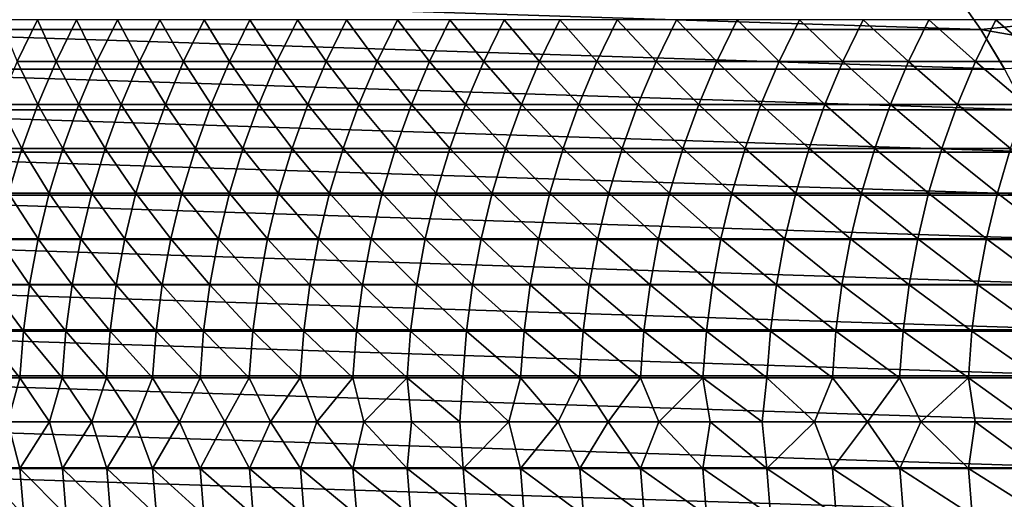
# Model space of a CAD drawing. Header units: metres. Extents: x -24 to 236, y -24 to 24.
# Tile 53 of 256: x -4 to 7, y -1 to 4. Entities that reach past the tile are written whole.
import ezdxf

# ---------------------------------------------------------------- set-up
doc = ezdxf.new("R2010")
doc.units = ezdxf.units.M
doc.layers.add('solid_10392024', color=7, linetype='CONTINUOUS')

msp = doc.modelspace()

# ---------------------------------------------------------------- linework, layer by layer
at = {"layer": 'solid_10392024'}
for points in [[(6.285651, 4.091516, 0.009358), (-6.285651, 4.091516, 0.009358), (-6.010619, 4.485798, 0.009358)], [(6.285651, 4.091516, 0.009358), (-6.010619, 4.485798, 0.009358), (6.010619, 4.485798, 0.009358)], [(6.285651, 4.091516, 0.009358), (6.010619, 4.485798, 0.009358), (6.011005, 4.485265)], [(6.011005, 4.485265), (7.928689, 4.258594), (6.285716, 4.091456)], [(6.285651, 4.091516, 0.009358), (6.011005, 4.485265), (6.285716, 4.091456)], [(6.285716, 4.091456), (7.928689, 4.258594), (8.176141, 3.761739)], [(-3.766945, 3.757321, 140.464417), (-3.552557, 4.195001, 140.441238), (-3.942466, 4.195004, 136.748611)], [(-3.766945, 3.757321, 140.464417), (-3.359175, 3.757318, 144.146881), (-3.552557, 4.195001, 140.441238)], [(-3.359175, 3.757318, 144.146881), (-3.144908, 4.194997, 144.122604), (-3.552557, 4.195001, 140.441238)], [(-3.359175, 3.757318, 144.146881), (-2.933705, 3.757314, 147.817581), (-3.144908, 4.194997, 144.122604)], [(-2.933705, 3.757314, 147.817581), (-2.719566, 4.194993, 147.792206), (-3.144908, 4.194997, 144.122604)], [(-2.933705, 3.757314, 147.817581), (-2.490582, 3.757311, 151.476028), (-2.719566, 4.194993, 147.792206)], [(-2.490582, 3.757311, 151.476028), (-2.276576, 4.194989, 151.449554), (-2.719566, 4.194993, 147.792206)], [(-2.490582, 3.757311, 151.476028), (-2.029851, 3.757309, 155.121719), (-2.276576, 4.194989, 151.449554)], [(-2.029851, 3.757309, 155.121719), (-1.815986, 4.194988, 155.094131), (-2.276576, 4.194989, 151.449554)], [(-2.029851, 3.757309, 155.121719), (-1.55156, 3.75731, 158.75415), (-1.815986, 4.194988, 155.094131)], [(-1.55156, 3.75731, 158.75415), (-1.337842, 4.194989, 158.725433), (-1.815986, 4.194988, 155.094131)], [(-1.55156, 3.75731, 158.75415), (-1.055766, 3.757315, 162.372818), (-1.337842, 4.194989, 158.725433)], [(-1.055766, 3.757315, 162.372818), (-0.842202, 4.194994, 162.342987), (-1.337842, 4.194989, 158.725433)], [(-1.055766, 3.757315, 162.372818), (-0.542543, 3.75732, 165.977249), (-0.842202, 4.194994, 162.342987)], [(-0.542543, 3.75732, 165.977249), (-0.329139, 4.195, 165.946289), (-0.842202, 4.194994, 162.342987)], [(-0.542543, 3.75732, 165.977249), (-0.011966, 3.757326, 169.566986), (-0.329139, 4.195, 165.946289)], [(-0.011966, 3.757326, 169.566986), (0.201271, 4.195006, 169.534897), (-0.329139, 4.195, 165.946289)], [(-0.011966, 3.757326, 169.566986), (0.535893, 3.757331, 173.141541), (0.201271, 4.195006, 169.534897)], [(0.535893, 3.757331, 173.141541), (0.748954, 4.195012, 173.108292), (0.201271, 4.195006, 169.534897)], [(0.535893, 3.757331, 173.141541), (1.100958, 3.757334, 176.700424), (0.748954, 4.195012, 173.108292)], [(1.100958, 3.757334, 176.700424), (1.313837, 4.195015, 176.666046), (0.748954, 4.195012, 173.108292)], [(1.100958, 3.757334, 176.700424), (1.683155, 3.757335, 180.243195), (1.313837, 4.195015, 176.666046)], [(1.683155, 3.757335, 180.243195), (1.895843, 4.195016, 180.207642), (1.313837, 4.195015, 176.666046)], [(1.683155, 3.757335, 180.243195), (2.28241, 3.757333, 183.769348), (1.895843, 4.195016, 180.207642)], [(2.28241, 3.757333, 183.769348), (2.4949, 4.195015, 183.732635), (1.895843, 4.195016, 180.207642)], [(2.28241, 3.757333, 183.769348), (2.898648, 3.75733, 187.278427), (2.4949, 4.195015, 183.732635)], [(2.898648, 3.75733, 187.278427), (3.110932, 4.195011, 187.24054), (2.4949, 4.195015, 183.732635)], [(2.898648, 3.75733, 187.278427), (3.531796, 3.757325, 190.769928), (3.110932, 4.195011, 187.24054)], [(3.531796, 3.757325, 190.769928), (3.743866, 4.195006, 190.730865), (3.110932, 4.195011, 187.24054)], [(3.531796, 3.757325, 190.769928), (4.181779, 3.75732, 194.243423), (3.743866, 4.195006, 190.730865)], [(4.181779, 3.75732, 194.243423), (4.393625, 4.195, 194.203156), (3.743866, 4.195006, 190.730865)], [(4.181779, 3.75732, 194.243423), (4.848524, 3.757315, 197.698395), (4.393625, 4.195, 194.203156)], [(4.848524, 3.757315, 197.698395), (5.060137, 4.194994, 197.656921), (4.393625, 4.195, 194.203156)], [(4.848524, 3.757315, 197.698395), (5.531954, 3.757312, 201.134384), (5.060137, 4.194994, 197.656921)], [(5.531954, 3.757312, 201.134384), (5.743327, 4.194991, 201.091705), (5.060137, 4.194994, 197.656921)], [(5.531954, 3.757312, 201.134384), (6.231997, 3.757313, 204.550903), (5.743327, 4.194991, 201.091705)], [(6.231997, 3.757313, 204.550903), (6.44312, 4.194992, 204.507019), (5.743327, 4.194991, 201.091705)], [(6.231997, 3.757313, 204.550903), (6.948573, 3.757319, 207.94751), (6.44312, 4.194992, 204.507019)], [(6.948573, 3.757319, 207.94751), (7.159436, 4.194999, 207.90239), (6.44312, 4.194992, 204.507019)], [(6.534864, 3.68042, 0.009358), (-6.534864, 3.68042, 0.009358), (-6.285651, 4.091516, 0.009358)], [(6.534864, 3.68042, 0.009358), (-6.285651, 4.091516, 0.009358), (6.285651, 4.091516, 0.009358)], [(6.285651, 4.091516, 0.009358), (6.285716, 4.091456), (6.534535, 3.680988)], [(6.534864, 3.68042, 0.009358), (6.285651, 4.091516, 0.009358), (6.534535, 3.680988)], [(6.285716, 4.091456), (8.176141, 3.761739), (6.534535, 3.680988)], [(-3.957436, 3.308598, 140.485031), (-3.549558, 3.308595, 144.168457), (-3.766945, 3.757321, 140.464417)], [(-3.549558, 3.308595, 144.168457), (-3.359175, 3.757318, 144.146881), (-3.766945, 3.757321, 140.464417)], [(-3.549558, 3.308595, 144.168457), (-3.123975, 3.308592, 147.840134), (-3.359175, 3.757318, 144.146881)], [(-3.123975, 3.308592, 147.840134), (-2.933705, 3.757314, 147.817581), (-3.359175, 3.757318, 144.146881)], [(-3.123975, 3.308592, 147.840134), (-2.680733, 3.308589, 151.499573), (-2.933705, 3.757314, 147.817581)], [(-2.680733, 3.308589, 151.499573), (-2.490582, 3.757311, 151.476028), (-2.933705, 3.757314, 147.817581)], [(-2.680733, 3.308589, 151.499573), (-2.219877, 3.308588, 155.14624), (-2.490582, 3.757311, 151.476028)], [(-2.219877, 3.308588, 155.14624), (-2.029851, 3.757309, 155.121719), (-2.490582, 3.757311, 151.476028)], [(-2.219877, 3.308588, 155.14624), (-1.741456, 3.308589, 158.779663), (-2.029851, 3.757309, 155.121719)], [(-1.741456, 3.308589, 158.779663), (-1.55156, 3.75731, 158.75415), (-2.029851, 3.757309, 155.121719)], [(-1.741456, 3.308589, 158.779663), (-1.245526, 3.308593, 162.399323), (-1.55156, 3.75731, 158.75415)], [(-1.245526, 3.308593, 162.399323), (-1.055766, 3.757315, 162.372818), (-1.55156, 3.75731, 158.75415)], [(-1.245526, 3.308593, 162.399323), (-0.73216, 3.308597, 166.004761), (-1.055766, 3.757315, 162.372818)], [(-0.73216, 3.308597, 166.004761), (-0.542543, 3.75732, 165.977249), (-1.055766, 3.757315, 162.372818)], [(-0.73216, 3.308597, 166.004761), (-0.201434, 3.308602, 169.595505), (-0.542543, 3.75732, 165.977249)], [(-0.201434, 3.308602, 169.595505), (-0.011966, 3.757326, 169.566986), (-0.542543, 3.75732, 165.977249)], [(-0.201434, 3.308602, 169.595505), (0.34658, 3.308607, 173.171066), (-0.011966, 3.757326, 169.566986)], [(0.34658, 3.308607, 173.171066), (0.535893, 3.757331, 173.141541), (-0.011966, 3.757326, 169.566986)], [(0.34658, 3.308607, 173.171066), (0.911807, 3.308609, 176.730988), (0.535893, 3.757331, 173.141541)], [(0.911807, 3.308609, 176.730988), (1.100958, 3.757334, 176.700424), (0.535893, 3.757331, 173.141541)], [(0.911807, 3.308609, 176.730988), (1.494173, 3.30861, 180.27478), (1.100958, 3.757334, 176.700424)], [(1.494173, 3.30861, 180.27478), (1.683155, 3.757335, 180.243195), (1.100958, 3.757334, 176.700424)], [(1.494173, 3.30861, 180.27478), (2.093604, 3.308609, 183.801971), (1.683155, 3.757335, 180.243195)], [(2.093604, 3.308609, 183.801971), (2.28241, 3.757333, 183.769348), (1.683155, 3.757335, 180.243195)], [(2.093604, 3.308609, 183.801971), (2.710027, 3.308606, 187.312088), (2.28241, 3.757333, 183.769348)], [(2.710027, 3.308606, 187.312088), (2.898648, 3.75733, 187.278427), (2.28241, 3.757333, 183.769348)], [(2.710027, 3.308606, 187.312088), (3.343365, 3.308602, 190.804657), (2.898648, 3.75733, 187.278427)], [(3.343365, 3.308602, 190.804657), (3.531796, 3.757325, 190.769928), (2.898648, 3.75733, 187.278427)], [(3.343365, 3.308602, 190.804657), (3.993547, 3.308597, 194.27919), (3.531796, 3.757325, 190.769928)], [(3.993547, 3.308597, 194.27919), (4.181779, 3.75732, 194.243423), (3.531796, 3.757325, 190.769928)], [(3.993547, 3.308597, 194.27919), (4.660497, 3.308593, 197.735229), (4.181779, 3.75732, 194.243423)], [(4.660497, 3.308593, 197.735229), (4.848524, 3.757315, 197.698395), (4.181779, 3.75732, 194.243423)], [(4.660497, 3.308593, 197.735229), (5.344142, 3.30859, 201.172302), (4.848524, 3.757315, 197.698395)], [(5.344142, 3.30859, 201.172302), (5.531954, 3.757312, 201.134384), (4.848524, 3.757315, 197.698395)], [(5.344142, 3.30859, 201.172302), (6.044407, 3.308591, 204.58992), (5.531954, 3.757312, 201.134384)], [(6.044407, 3.308591, 204.58992), (6.231997, 3.757313, 204.550903), (5.531954, 3.757312, 201.134384)], [(6.044407, 3.308591, 204.58992), (6.761214, 3.308596, 207.98761), (6.231997, 3.757313, 204.550903)], [(6.761214, 3.308596, 207.98761), (6.948573, 3.757319, 207.94751), (6.231997, 3.757313, 204.550903)], [(6.757244, 3.254172, 0.009358), (-6.757244, 3.254172, 0.009358), (-6.534864, 3.68042, 0.009358)], [(6.757244, 3.254172, 0.009358), (-6.534864, 3.68042, 0.009358), (6.534864, 3.68042, 0.009358)], [(-4.12347, 2.850151, 140.502991), (-3.715499, 2.850148, 144.187256), (-3.957436, 3.308598, 140.485031)], [(-3.715499, 2.850148, 144.187256), (-3.549558, 3.308595, 144.168457), (-3.957436, 3.308598, 140.485031)], [(-3.715499, 2.850148, 144.187256), (-3.289817, 2.850146, 147.859802), (-3.549558, 3.308595, 144.168457)], [(-3.289817, 2.850146, 147.859802), (-3.123975, 3.308592, 147.840134), (-3.549558, 3.308595, 144.168457)], [(-3.289817, 2.850146, 147.859802), (-2.846471, 2.850143, 151.520081), (-3.123975, 3.308592, 147.840134)], [(-2.846471, 2.850143, 151.520081), (-2.680733, 3.308589, 151.499573), (-3.123975, 3.308592, 147.840134)], [(-2.846471, 2.850143, 151.520081), (-2.385507, 2.850142, 155.167618), (-2.680733, 3.308589, 151.499573)], [(-2.385507, 2.850142, 155.167618), (-2.219877, 3.308588, 155.14624), (-2.680733, 3.308589, 151.499573)], [(-2.385507, 2.850142, 155.167618), (-1.906972, 2.850143, 158.801895), (-2.219877, 3.308588, 155.14624)], [(-1.906972, 2.850143, 158.801895), (-1.741456, 3.308589, 158.779663), (-2.219877, 3.308588, 155.14624)], [(-1.906972, 2.850143, 158.801895), (-1.410923, 2.850146, 162.422424), (-1.741456, 3.308589, 158.779663)], [(-1.410923, 2.850146, 162.422424), (-1.245526, 3.308593, 162.399323), (-1.741456, 3.308589, 158.779663)], [(-1.410923, 2.850146, 162.422424), (-0.897433, 2.850151, 166.028748), (-1.245526, 3.308593, 162.399323)], [(-0.897433, 2.850151, 166.028748), (-0.73216, 3.308597, 166.004761), (-1.245526, 3.308593, 162.399323)], [(-0.897433, 2.850151, 166.028748), (-0.366577, 2.850155, 169.620361), (-0.73216, 3.308597, 166.004761)], [(-0.366577, 2.850155, 169.620361), (-0.201434, 3.308602, 169.595505), (-0.73216, 3.308597, 166.004761)], [(-0.366577, 2.850155, 169.620361), (0.181573, 2.850158, 173.196808), (-0.201434, 3.308602, 169.595505)], [(0.181573, 2.850158, 173.196808), (0.34658, 3.308607, 173.171066), (-0.201434, 3.308602, 169.595505)], [(0.181573, 2.850158, 173.196808), (0.746941, 2.850161, 176.757614), (0.34658, 3.308607, 173.171066)], [(0.746941, 2.850161, 176.757614), (0.911807, 3.308609, 176.730988), (0.34658, 3.308607, 173.171066)], [(0.746941, 2.850161, 176.757614), (1.329455, 2.850162, 180.302307), (0.911807, 3.308609, 176.730988)], [(1.329455, 2.850162, 180.302307), (1.494173, 3.30861, 180.27478), (0.911807, 3.308609, 176.730988)], [(1.329455, 2.850162, 180.302307), (1.929039, 2.850161, 183.830399), (1.494173, 3.30861, 180.27478)], [(1.929039, 2.850161, 183.830399), (2.093604, 3.308609, 183.801971), (1.494173, 3.30861, 180.27478)], [(1.929039, 2.850161, 183.830399), (2.545621, 2.850158, 187.341431), (2.093604, 3.308609, 183.801971)], [(2.545621, 2.850158, 187.341431), (2.710027, 3.308606, 187.312088), (2.093604, 3.308609, 183.801971)], [(2.545621, 2.850158, 187.341431), (3.179126, 2.850154, 190.834915), (2.710027, 3.308606, 187.312088)], [(3.179126, 2.850154, 190.834915), (3.343365, 3.308602, 190.804657), (2.710027, 3.308606, 187.312088)], [(3.179126, 2.850154, 190.834915), (3.829481, 2.85015, 194.310379), (3.343365, 3.308602, 190.804657)], [(3.829481, 2.85015, 194.310379), (3.993547, 3.308597, 194.27919), (3.343365, 3.308602, 190.804657)], [(3.829481, 2.85015, 194.310379), (4.496611, 2.850147, 197.767349), (3.993547, 3.308597, 194.27919)], [(4.496611, 2.850147, 197.767349), (4.660497, 3.308593, 197.735229), (3.993547, 3.308597, 194.27919)], [(4.496611, 2.850147, 197.767349), (5.180442, 2.850144, 201.205353), (4.660497, 3.308593, 197.735229)], [(5.180442, 2.850144, 201.205353), (5.344142, 3.30859, 201.172302), (4.660497, 3.308593, 197.735229)], [(5.180442, 2.850144, 201.205353), (5.880901, 2.850145, 204.623917), (5.344142, 3.30859, 201.172302)], [(5.880901, 2.850145, 204.623917), (6.044407, 3.308591, 204.58992), (5.344142, 3.30859, 201.172302)], [(5.880901, 2.850145, 204.623917), (6.597909, 2.85015, 208.022568), (6.044407, 3.308591, 204.58992)], [(6.597909, 2.85015, 208.022568), (6.761214, 3.308596, 207.98761), (6.044407, 3.308591, 204.58992)], [(6.95188, 2.814492, 0.009358), (-6.95188, 2.814492, 0.009358), (-6.757244, 3.254172, 0.009358)], [(6.95188, 2.814492, 0.009358), (-6.757244, 3.254172, 0.009358), (6.757244, 3.254172, 0.009358)], [(7.117933, 2.36326, 0.009358), (-7.117933, 2.36326, 0.009358), (-6.95188, 2.814492, 0.009358)], [(7.117933, 2.36326, 0.009358), (-6.95188, 2.814492, 0.009358), (6.95188, 2.814492, 0.009358)], [(-3.856509, 2.383325, 144.203247), (-3.715499, 2.850148, 144.187256), (-4.12347, 2.850151, 140.502991)], [(-3.856509, 2.383325, 144.203247), (-3.430743, 2.383323, 147.876495), (-3.715499, 2.850148, 144.187256)], [(-3.430743, 2.383323, 147.876495), (-3.289817, 2.850146, 147.859802), (-3.715499, 2.850148, 144.187256)], [(-3.430743, 2.383323, 147.876495), (-2.987309, 2.383321, 151.537506), (-3.289817, 2.850146, 147.859802)], [(-2.987309, 2.383321, 151.537506), (-2.846471, 2.850143, 151.520081), (-3.289817, 2.850146, 147.859802)], [(-2.987309, 2.383321, 151.537506), (-2.526253, 2.38332, 155.185776), (-2.846471, 2.850143, 151.520081)], [(-2.526253, 2.38332, 155.185776), (-2.385507, 2.850142, 155.167618), (-2.846471, 2.850143, 151.520081)], [(-2.526253, 2.38332, 155.185776), (-2.047621, 2.383321, 158.820786), (-2.385507, 2.850142, 155.167618)], [(-2.047621, 2.383321, 158.820786), (-1.906972, 2.850143, 158.801895), (-2.385507, 2.850142, 155.167618)], [(-2.047621, 2.383321, 158.820786), (-1.551471, 2.383323, 162.442062), (-1.906972, 2.850143, 158.801895)], [(-1.551471, 2.383323, 162.442062), (-1.410923, 2.850146, 162.422424), (-1.906972, 2.850143, 158.801895)], [(-1.551471, 2.383323, 162.442062), (-1.037876, 2.383327, 166.049118), (-1.410923, 2.850146, 162.422424)], [(-1.037876, 2.383327, 166.049118), (-0.897433, 2.850151, 166.028748), (-1.410923, 2.850146, 162.422424)], [(-1.037876, 2.383327, 166.049118), (-0.506909, 2.383331, 169.641479), (-0.897433, 2.850151, 166.028748)], [(-0.506909, 2.383331, 169.641479), (-0.366577, 2.850155, 169.620361), (-0.897433, 2.850151, 166.028748)], [(-0.506909, 2.383331, 169.641479), (0.041356, 2.383333, 173.218689), (-0.366577, 2.850155, 169.620361)], [(0.041356, 2.383333, 173.218689), (0.181573, 2.850158, 173.196808), (-0.366577, 2.850155, 169.620361)], [(0.041356, 2.383333, 173.218689), (0.606844, 2.383336, 176.780243), (0.181573, 2.850158, 173.196808)], [(0.606844, 2.383336, 176.780243), (0.746941, 2.850161, 176.757614), (0.181573, 2.850158, 173.196808)], [(0.606844, 2.383336, 176.780243), (1.189483, 2.383336, 180.325699), (0.746941, 2.850161, 176.757614)], [(1.189483, 2.383336, 180.325699), (1.329455, 2.850162, 180.302307), (0.746941, 2.850161, 176.757614)], [(1.189483, 2.383336, 180.325699), (1.789198, 2.383335, 183.854568), (1.329455, 2.850162, 180.302307)], [(1.789198, 2.383335, 183.854568), (1.929039, 2.850161, 183.830399), (1.329455, 2.850162, 180.302307)], [(1.789198, 2.383335, 183.854568), (2.405915, 2.383333, 187.366364), (1.929039, 2.850161, 183.830399)], [(2.405915, 2.383333, 187.366364), (2.545621, 2.850158, 187.341431), (1.929039, 2.850161, 183.830399)], [(2.405915, 2.383333, 187.366364), (3.039562, 2.38333, 190.860626), (2.545621, 2.850158, 187.341431)], [(3.039562, 2.38333, 190.860626), (3.179126, 2.850154, 190.834915), (2.545621, 2.850158, 187.341431)], [(3.039562, 2.38333, 190.860626), (3.690063, 2.383327, 194.336868), (3.179126, 2.850154, 190.834915)], [(3.690063, 2.383327, 194.336868), (3.829481, 2.85015, 194.310379), (3.179126, 2.850154, 190.834915)], [(3.690063, 2.383327, 194.336868), (4.357346, 2.383323, 197.794632), (3.829481, 2.85015, 194.310379)], [(4.357346, 2.383323, 197.794632), (4.496611, 2.850147, 197.767349), (3.829481, 2.85015, 194.310379)], [(4.357346, 2.383323, 197.794632), (5.041336, 2.383322, 201.233429), (4.496611, 2.850147, 197.767349)], [(5.041336, 2.383322, 201.233429), (5.180442, 2.850144, 201.205353), (4.496611, 2.850147, 197.767349)], [(5.041336, 2.383322, 201.233429), (5.74196, 2.383322, 204.652802), (5.180442, 2.850144, 201.205353)], [(5.74196, 2.383322, 204.652802), (5.880901, 2.850145, 204.623917), (5.180442, 2.850144, 201.205353)], [(5.74196, 2.383322, 204.652802), (6.459139, 2.383326, 208.052261), (5.880901, 2.850145, 204.623917)], [(6.459139, 2.383326, 208.052261), (6.597909, 2.85015, 208.022568), (5.880901, 2.850145, 204.623917)], [(6.459139, 2.383326, 208.052261), (7.192779, 2.383332, 211.431396), (6.597909, 2.85015, 208.022568)], [(7.254716, 1.90237, 0.009358), (-7.254716, 1.90237, 0.009358), (-7.117933, 2.36326, 0.009358)], [(7.254716, 1.90237, 0.009358), (-7.117933, 2.36326, 0.009358), (7.117933, 2.36326, 0.009358)], [(-3.972174, 1.909497, 144.216354), (-3.54634, 1.909495, 147.890198), (-3.856509, 2.383325, 144.203247)], [(-3.54634, 1.909495, 147.890198), (-3.430743, 2.383323, 147.876495), (-3.856509, 2.383325, 144.203247)], [(-3.54634, 1.909495, 147.890198), (-3.102834, 1.909494, 151.551804), (-3.430743, 2.383323, 147.876495)], [(-3.102834, 1.909494, 151.551804), (-2.987309, 2.383321, 151.537506), (-3.430743, 2.383323, 147.876495)], [(-3.102834, 1.909494, 151.551804), (-2.641702, 1.909493, 155.200668), (-2.987309, 2.383321, 151.537506)], [(-2.641702, 1.909493, 155.200668), (-2.526253, 2.38332, 155.185776), (-2.987309, 2.383321, 151.537506)], [(-2.641702, 1.909493, 155.200668), (-2.162991, 1.909494, 158.836288), (-2.526253, 2.38332, 155.185776)], [(-2.162991, 1.909494, 158.836288), (-2.047621, 2.383321, 158.820786), (-2.526253, 2.38332, 155.185776)], [(-2.162991, 1.909494, 158.836288), (-1.666758, 1.909496, 162.45816), (-2.047621, 2.383321, 158.820786)], [(-1.666758, 1.909496, 162.45816), (-1.551471, 2.383323, 162.442062), (-2.047621, 2.383321, 158.820786)], [(-1.666758, 1.909496, 162.45816), (-1.153076, 1.909499, 166.065826), (-1.551471, 2.383323, 162.442062)], [(-1.153076, 1.909499, 166.065826), (-1.037876, 2.383327, 166.049118), (-1.551471, 2.383323, 162.442062)], [(-1.153076, 1.909499, 166.065826), (-0.622018, 1.909502, 169.658813), (-1.037876, 2.383327, 166.049118)], [(-0.622018, 1.909502, 169.658813), (-0.506909, 2.383331, 169.641479), (-1.037876, 2.383327, 166.049118)], [(-0.622018, 1.909502, 169.658813), (-0.073659, 1.909504, 173.236633), (-0.506909, 2.383331, 169.641479)], [(-0.073659, 1.909504, 173.236633), (0.041356, 2.383333, 173.218689), (-0.506909, 2.383331, 169.641479)], [(-0.073659, 1.909504, 173.236633), (0.491928, 1.909505, 176.798813), (0.041356, 2.383333, 173.218689)], [(0.491928, 1.909505, 176.798813), (0.606844, 2.383336, 176.780243), (0.041356, 2.383333, 173.218689)], [(0.491928, 1.909505, 176.798813), (1.074669, 1.909506, 180.344894), (0.606844, 2.383336, 176.780243)], [(1.074669, 1.909506, 180.344894), (1.189483, 2.383336, 180.325699), (0.606844, 2.383336, 176.780243)], [(1.074669, 1.909506, 180.344894), (1.674491, 1.909505, 183.874374), (1.189483, 2.383336, 180.325699)], [(1.674491, 1.909505, 183.874374), (1.789198, 2.383335, 183.854568), (1.189483, 2.383336, 180.325699)], [(1.674491, 1.909505, 183.874374), (2.29132, 1.909504, 187.38681), (1.789198, 2.383335, 183.854568)], [(2.29132, 1.909504, 187.38681), (2.405915, 2.383333, 187.366364), (1.789198, 2.383335, 183.854568)], [(2.29132, 1.909504, 187.38681), (2.925082, 1.909501, 190.881714), (2.405915, 2.383333, 187.366364)], [(2.925082, 1.909501, 190.881714), (3.039562, 2.38333, 190.860626), (2.405915, 2.383333, 187.366364)], [(2.925082, 1.909501, 190.881714), (3.575704, 1.909498, 194.358612), (3.039562, 2.38333, 190.860626)], [(3.575704, 1.909498, 194.358612), (3.690063, 2.383327, 194.336868), (3.039562, 2.38333, 190.860626)], [(3.575704, 1.909498, 194.358612), (4.243113, 1.909496, 197.817017), (3.690063, 2.383327, 194.336868)], [(4.243113, 1.909496, 197.817017), (4.357346, 2.383323, 197.794632), (3.690063, 2.383327, 194.336868)], [(4.243113, 1.909496, 197.817017), (4.927233, 1.909494, 201.25647), (4.357346, 2.383323, 197.794632)], [(4.927233, 1.909494, 201.25647), (5.041336, 2.383322, 201.233429), (4.357346, 2.383323, 197.794632)], [(4.927233, 1.909494, 201.25647), (5.627992, 1.909495, 204.676498), (5.041336, 2.383322, 201.233429)], [(5.627992, 1.909495, 204.676498), (5.74196, 2.383322, 204.652802), (5.041336, 2.383322, 201.233429)], [(5.627992, 1.909495, 204.676498), (6.345311, 1.909498, 208.07663), (5.74196, 2.383322, 204.652802)], [(6.345311, 1.909498, 208.07663), (6.459139, 2.383326, 208.052261), (5.74196, 2.383322, 204.652802)], [(6.345311, 1.909498, 208.07663), (7.079096, 1.909503, 211.456421), (6.459139, 2.383326, 208.052261)], [(7.079096, 1.909503, 211.456421), (7.192779, 2.383332, 211.431396), (6.459139, 2.383326, 208.052261)], [(7.361687, 1.433691, 0.009358), (-7.361687, 1.433691, 0.009358), (-7.254716, 1.90237, 0.009358)], [(7.361687, 1.433691, 0.009358), (-7.254716, 1.90237, 0.009358), (7.254716, 1.90237, 0.009358)], [(-4.062155, 1.430057, 144.226547), (-3.636267, 1.430056, 147.900864), (-3.972174, 1.909497, 144.216354)], [(-3.636267, 1.430056, 147.900864), (-3.54634, 1.909495, 147.890198), (-3.972174, 1.909497, 144.216354)], [(-3.636267, 1.430056, 147.900864), (-3.192705, 1.430055, 151.562927), (-3.54634, 1.909495, 147.890198)], [(-3.192705, 1.430055, 151.562927), (-3.102834, 1.909494, 151.551804), (-3.54634, 1.909495, 147.890198)], [(-3.192705, 1.430055, 151.562927), (-2.731514, 1.430054, 155.21225), (-3.102834, 1.909494, 151.551804)], [(-2.731514, 1.430054, 155.21225), (-2.641702, 1.909493, 155.200668), (-3.102834, 1.909494, 151.551804)], [(-2.731514, 1.430054, 155.21225), (-2.252741, 1.430055, 158.848343), (-2.641702, 1.909493, 155.200668)], [(-2.252741, 1.430055, 158.848343), (-2.162991, 1.909494, 158.836288), (-2.641702, 1.909493, 155.200668)], [(-2.252741, 1.430055, 158.848343), (-1.756444, 1.430056, 162.470688), (-2.162991, 1.909494, 158.836288)], [(-1.756444, 1.430056, 162.470688), (-1.666758, 1.909496, 162.45816), (-2.162991, 1.909494, 158.836288)], [(-1.756444, 1.430056, 162.470688), (-1.242694, 1.430058, 166.078827), (-1.666758, 1.909496, 162.45816)], [(-1.242694, 1.430058, 166.078827), (-1.153076, 1.909499, 166.065826), (-1.666758, 1.909496, 162.45816)], [(-1.242694, 1.430058, 166.078827), (-0.711567, 1.43006, 169.672287), (-1.153076, 1.909499, 166.065826)], [(-0.711567, 1.43006, 169.672287), (-0.622018, 1.909502, 169.658813), (-1.153076, 1.909499, 166.065826)], [(-0.711567, 1.43006, 169.672287), (-0.163134, 1.430062, 173.25058), (-0.622018, 1.909502, 169.658813)], [(-0.163134, 1.430062, 173.25058), (-0.073659, 1.909504, 173.236633), (-0.622018, 1.909502, 169.658813)], [(-0.163134, 1.430062, 173.25058), (0.40253, 1.430063, 176.813248), (-0.073659, 1.909504, 173.236633)], [(0.40253, 1.430063, 176.813248), (0.491928, 1.909505, 176.798813), (-0.073659, 1.909504, 173.236633)], [(0.40253, 1.430063, 176.813248), (0.985351, 1.430064, 180.359818), (0.491928, 1.909505, 176.798813)], [(0.985351, 1.430064, 180.359818), (1.074669, 1.909506, 180.344894), (0.491928, 1.909505, 176.798813)], [(0.985351, 1.430064, 180.359818), (1.585256, 1.430063, 183.889801), (1.074669, 1.909506, 180.344894)], [(1.585256, 1.430063, 183.889801), (1.674491, 1.909505, 183.874374), (1.074669, 1.909506, 180.344894)], [(1.585256, 1.430063, 183.889801), (2.202172, 1.430062, 187.402725), (1.674491, 1.909505, 183.874374)], [(2.202172, 1.430062, 187.402725), (2.29132, 1.909504, 187.38681), (1.674491, 1.909505, 183.874374)], [(2.202172, 1.430062, 187.402725), (2.836025, 1.43006, 190.898117), (2.29132, 1.909504, 187.38681)], [(2.836025, 1.43006, 190.898117), (2.925082, 1.909501, 190.881714), (2.29132, 1.909504, 187.38681)], [(2.836025, 1.43006, 190.898117), (3.48674, 1.430058, 194.375519), (2.925082, 1.909501, 190.881714)], [(3.48674, 1.430058, 194.375519), (3.575704, 1.909498, 194.358612), (2.925082, 1.909501, 190.881714)], [(3.48674, 1.430058, 194.375519), (4.154246, 1.430056, 197.834427), (3.575704, 1.909498, 194.358612)], [(4.154246, 1.430056, 197.834427), (4.243113, 1.909496, 197.817017), (3.575704, 1.909498, 194.358612)], [(4.154246, 1.430056, 197.834427), (4.838467, 1.430055, 201.274399), (4.243113, 1.909496, 197.817017)], [(4.838467, 1.430055, 201.274399), (4.927233, 1.909494, 201.25647), (4.243113, 1.909496, 197.817017)], [(4.838467, 1.430055, 201.274399), (5.539331, 1.430055, 204.694931), (4.927233, 1.909494, 201.25647)], [(5.539331, 1.430055, 204.694931), (5.627992, 1.909495, 204.676498), (4.927233, 1.909494, 201.25647)], [(5.539331, 1.430055, 204.694931), (6.256759, 1.430058, 208.095581), (5.627992, 1.909495, 204.676498)], [(6.256759, 1.430058, 208.095581), (6.345311, 1.909498, 208.07663), (5.627992, 1.909495, 204.676498)], [(6.256759, 1.430058, 208.095581), (6.990657, 1.430061, 211.475891), (6.345311, 1.909498, 208.07663)], [(6.990657, 1.430061, 211.475891), (7.079096, 1.909503, 211.456421), (6.345311, 1.909498, 208.07663)], [(7.438415, 0.959121, 0.009358), (-7.438415, 0.959121, 0.009358), (-7.361687, 1.433691, 0.009358)], [(7.438415, 0.959121, 0.009358), (-7.361687, 1.433691, 0.009358), (7.361687, 1.433691, 0.009358)], [(-4.126187, 0.946414, 144.23381), (-3.700261, 0.946413, 147.908447), (-4.062155, 1.430057, 144.226547)], [(-3.700261, 0.946413, 147.908447), (-3.636267, 1.430056, 147.900864), (-4.062155, 1.430057, 144.226547)], [(-3.700261, 0.946413, 147.908447), (-3.256658, 0.946413, 151.570847), (-3.636267, 1.430056, 147.900864)], [(-3.256658, 0.946413, 151.570847), (-3.192705, 1.430055, 151.562927), (-3.636267, 1.430056, 147.900864)], [(-3.256658, 0.946413, 151.570847), (-2.795426, 0.946412, 155.220505), (-3.192705, 1.430055, 151.562927)], [(-2.795426, 0.946412, 155.220505), (-2.731514, 1.430054, 155.21225), (-3.192705, 1.430055, 151.562927)], [(-2.795426, 0.946412, 155.220505), (-2.316609, 0.946412, 158.856918), (-2.731514, 1.430054, 155.21225)], [(-2.316609, 0.946412, 158.856918), (-2.252741, 1.430055, 158.848343), (-2.731514, 1.430054, 155.21225)], [(-2.316609, 0.946412, 158.856918), (-1.820265, 0.946413, 162.479599), (-2.252741, 1.430055, 158.848343)], [(-1.820265, 0.946413, 162.479599), (-1.756444, 1.430056, 162.470688), (-2.252741, 1.430055, 158.848343)], [(-1.820265, 0.946413, 162.479599), (-1.306468, 0.946415, 166.088089), (-1.756444, 1.430056, 162.470688)], [(-1.306468, 0.946415, 166.088089), (-1.242694, 1.430058, 166.078827), (-1.756444, 1.430056, 162.470688)], [(-1.306468, 0.946415, 166.088089), (-0.77529, 0.946416, 169.681885), (-1.242694, 1.430058, 166.078827)], [(-0.77529, 0.946416, 169.681885), (-0.711567, 1.43006, 169.672287), (-1.242694, 1.430058, 166.078827)], [(-0.77529, 0.946416, 169.681885), (-0.226805, 0.946418, 173.260513), (-0.711567, 1.43006, 169.672287)], [(-0.226805, 0.946418, 173.260513), (-0.163134, 1.430062, 173.25058), (-0.711567, 1.43006, 169.672287)], [(-0.226805, 0.946418, 173.260513), (0.338913, 0.946418, 176.823532), (-0.163134, 1.430062, 173.25058)], [(0.338913, 0.946418, 176.823532), (0.40253, 1.430063, 176.813248), (-0.163134, 1.430062, 173.25058)], [(0.338913, 0.946418, 176.823532), (0.921791, 0.946419, 180.370438), (0.40253, 1.430063, 176.813248)], [(0.921791, 0.946419, 180.370438), (0.985351, 1.430064, 180.359818), (0.40253, 1.430063, 176.813248)], [(0.921791, 0.946419, 180.370438), (1.521755, 0.946418, 183.900772), (0.985351, 1.430064, 180.359818)], [(1.521755, 0.946418, 183.900772), (1.585256, 1.430063, 183.889801), (0.985351, 1.430064, 180.359818)], [(1.521755, 0.946418, 183.900772), (2.138733, 0.946417, 187.414047), (1.585256, 1.430063, 183.889801)], [(2.138733, 0.946417, 187.414047), (2.202172, 1.430062, 187.402725), (1.585256, 1.430063, 183.889801)], [(2.138733, 0.946417, 187.414047), (2.77265, 0.946416, 190.90979), (2.202172, 1.430062, 187.402725)], [(2.77265, 0.946416, 190.90979), (2.836025, 1.43006, 190.898117), (2.202172, 1.430062, 187.402725)], [(2.77265, 0.946416, 190.90979), (3.423432, 0.946415, 194.387543), (2.836025, 1.43006, 190.898117)], [(3.423432, 0.946415, 194.387543), (3.48674, 1.430058, 194.375519), (2.836025, 1.43006, 190.898117)], [(3.423432, 0.946415, 194.387543), (4.091007, 0.946414, 197.846817), (3.48674, 1.430058, 194.375519)], [(4.091007, 0.946414, 197.846817), (4.154246, 1.430056, 197.834427), (3.48674, 1.430058, 194.375519)], [(4.091007, 0.946414, 197.846817), (4.775301, 0.946413, 201.28714), (4.154246, 1.430056, 197.834427)], [(4.775301, 0.946413, 201.28714), (4.838467, 1.430055, 201.274399), (4.154246, 1.430056, 197.834427)], [(4.775301, 0.946413, 201.28714), (5.476239, 0.946413, 204.708054), (4.838467, 1.430055, 201.274399)], [(5.476239, 0.946413, 204.708054), (5.539331, 1.430055, 204.694931), (4.838467, 1.430055, 201.274399)], [(5.476239, 0.946413, 204.708054), (6.193745, 0.946415, 208.10907), (5.539331, 1.430055, 204.694931)], [(6.193745, 0.946415, 208.10907), (6.256759, 1.430058, 208.095581), (5.539331, 1.430055, 204.694931)], [(6.193745, 0.946415, 208.10907), (6.927723, 0.946417, 211.489761), (6.256759, 1.430058, 208.095581)], [(6.927723, 0.946417, 211.489761), (6.990657, 1.430061, 211.475891), (6.256759, 1.430058, 208.095581)], [(7.484584, 0.480616, 0.009358), (-7.484584, 0.480616, 0.009358), (-7.438415, 0.959121, 0.009358)], [(7.484584, 0.480616, 0.009358), (-7.438415, 0.959121, 0.009358), (7.438415, 0.959121, 0.009358)], [(-4.164081, 0.45999, 144.238098), (-3.738132, 0.459989, 147.912933), (-4.126187, 0.946414, 144.23381)], [(-3.738132, 0.459989, 147.912933), (-3.700261, 0.946413, 147.908447), (-4.126187, 0.946414, 144.23381)], [(-3.738132, 0.459989, 147.912933), (-3.294506, 0.459989, 151.575531), (-3.700261, 0.946413, 147.908447)], [(-3.294506, 0.459989, 151.575531), (-3.256658, 0.946413, 151.570847), (-3.700261, 0.946413, 147.908447)], [(-3.294506, 0.459989, 151.575531), (-2.833249, 0.459989, 155.225388), (-3.256658, 0.946413, 151.570847)], [(-2.833249, 0.459989, 155.225388), (-2.795426, 0.946412, 155.220505), (-3.256658, 0.946413, 151.570847)], [(-2.833249, 0.459989, 155.225388), (-2.354406, 0.459989, 158.862), (-2.795426, 0.946412, 155.220505)], [(-2.354406, 0.459989, 158.862), (-2.316609, 0.946412, 158.856918), (-2.795426, 0.946412, 155.220505)], [(-2.354406, 0.459989, 158.862), (-1.858035, 0.459989, 162.484879), (-2.316609, 0.946412, 158.856918)], [(-1.858035, 0.459989, 162.484879), (-1.820265, 0.946413, 162.479599), (-2.316609, 0.946412, 158.856918)], [(-1.858035, 0.459989, 162.484879), (-1.34421, 0.45999, 166.093552), (-1.820265, 0.946413, 162.479599)], [(-1.34421, 0.45999, 166.093552), (-1.306468, 0.946415, 166.088089), (-1.820265, 0.946413, 162.479599)], [(-1.34421, 0.45999, 166.093552), (-0.813002, 0.459991, 169.687561), (-1.306468, 0.946415, 166.088089)], [(-0.813002, 0.459991, 169.687561), (-0.77529, 0.946416, 169.681885), (-1.306468, 0.946415, 166.088089)], [(-0.813002, 0.459991, 169.687561), (-0.264486, 0.459991, 173.266403), (-0.77529, 0.946416, 169.681885)], [(-0.264486, 0.459991, 173.266403), (-0.226805, 0.946418, 173.260513), (-0.77529, 0.946416, 169.681885)], [(-0.264486, 0.459991, 173.266403), (0.301264, 0.459992, 176.82962), (-0.226805, 0.946418, 173.260513)], [(0.301264, 0.459992, 176.82962), (0.338913, 0.946418, 176.823532), (-0.226805, 0.946418, 173.260513)], [(0.301264, 0.459992, 176.82962), (0.884176, 0.459992, 180.376724), (0.338913, 0.946418, 176.823532)], [(0.884176, 0.459992, 180.376724), (0.921791, 0.946419, 180.370438), (0.338913, 0.946418, 176.823532)], [(0.884176, 0.459992, 180.376724), (1.484176, 0.459992, 183.907257), (0.921791, 0.946419, 180.370438)], [(1.484176, 0.459992, 183.907257), (1.521755, 0.946418, 183.900772), (0.921791, 0.946419, 180.370438)], [(1.484176, 0.459992, 183.907257), (2.101189, 0.459991, 187.420746), (1.521755, 0.946418, 183.900772)], [(2.101189, 0.459991, 187.420746), (2.138733, 0.946417, 187.414047), (1.521755, 0.946418, 183.900772)], [(2.101189, 0.459991, 187.420746), (2.735144, 0.459991, 190.916702), (2.138733, 0.946417, 187.414047)], [(2.735144, 0.459991, 190.916702), (2.77265, 0.946416, 190.90979), (2.138733, 0.946417, 187.414047)], [(2.735144, 0.459991, 190.916702), (3.385966, 0.45999, 194.394669), (2.77265, 0.946416, 190.90979)], [(3.385966, 0.45999, 194.394669), (3.423432, 0.946415, 194.387543), (2.77265, 0.946416, 190.90979)], [(3.385966, 0.45999, 194.394669), (4.053582, 0.459989, 197.854156), (3.423432, 0.946415, 194.387543)], [(4.053582, 0.459989, 197.854156), (4.091007, 0.946414, 197.846817), (3.423432, 0.946415, 194.387543)], [(4.053582, 0.459989, 197.854156), (4.737918, 0.459989, 201.294693), (4.091007, 0.946414, 197.846817)], [(4.737918, 0.459989, 201.294693), (4.775301, 0.946413, 201.28714), (4.091007, 0.946414, 197.846817)], [(4.737918, 0.459989, 201.294693), (5.438901, 0.459989, 204.71582), (4.775301, 0.946413, 201.28714)], [(5.438901, 0.459989, 204.71582), (5.476239, 0.946413, 204.708054), (4.775301, 0.946413, 201.28714)], [(5.438901, 0.459989, 204.71582), (6.156453, 0.45999, 208.11705), (5.476239, 0.946413, 204.708054)], [(6.156453, 0.45999, 208.11705), (6.193745, 0.946415, 208.10907), (5.476239, 0.946413, 204.708054)], [(6.156453, 0.45999, 208.11705), (6.890479, 0.459991, 211.497955), (6.193745, 0.946415, 208.10907)], [(6.890479, 0.459991, 211.497955), (6.927723, 0.946417, 211.489761), (6.193745, 0.946415, 208.10907)], [(-7.484584, 0.480616, 0.009358), (7.5, 0, 0.009358), (-7.5, 0, 0.009358)], [(7.484584, 0.480616, 0.009358), (7.5, 0, 0.009358), (-7.484584, 0.480616, 0.009358)], [(-3.861645, 0, 146.965286), (-3.738132, 0.459989, 147.912933), (-4.164081, 0.45999, 144.238098)], [(-3.861645, 0, 146.965286), (-3.429003, 0, 150.578644), (-3.738132, 0.459989, 147.912933)], [(-3.429003, 0, 150.578644), (-3.294506, 0.459989, 151.575531), (-3.738132, 0.459989, 147.912933)], [(-3.429003, 0, 150.578644), (-2.985842, 0, 154.127792), (-3.294506, 0.459989, 151.575531)], [(-2.985842, 0, 154.127792), (-2.833249, 0.459989, 155.225388), (-3.294506, 0.459989, 151.575531)], [(-2.985842, 0, 154.127792), (-2.533036, 0, 157.612061), (-2.833249, 0.459989, 155.225388)], [(-2.533036, 0, 157.612061), (-2.354406, 0.459989, 158.862), (-2.833249, 0.459989, 155.225388)], [(-2.533036, 0, 157.612061), (-2.070844, 0, 161.035309), (-2.354406, 0.459989, 158.862)], [(-2.070844, 0, 161.035309), (-1.858035, 0.459989, 162.484879), (-2.354406, 0.459989, 158.862)], [(-2.070844, 0, 161.035309), (-1.600285, 0, 164.395584), (-1.858035, 0.459989, 162.484879)], [(-1.600285, 0, 164.395584), (-1.34421, 0.45999, 166.093552), (-1.858035, 0.459989, 162.484879)], [(-1.600285, 0, 164.395584), (-1.122501, 0, 167.690338), (-1.34421, 0.45999, 166.093552)], [(-1.122501, 0, 167.690338), (-0.813002, 0.459991, 169.687561), (-1.34421, 0.45999, 166.093552)], [(-1.122501, 0, 167.690338), (-0.638623, 0, 170.917374), (-0.813002, 0.459991, 169.687561)], [(-0.638623, 0, 170.917374), (-0.264486, 0.459991, 173.266403), (-0.813002, 0.459991, 169.687561)], [(-0.638623, 0, 170.917374), (-0.148337, 0, 174.083893), (-0.264486, 0.459991, 173.266403)], [(-0.148337, 0, 174.083893), (0.301264, 0.459992, 176.82962), (-0.264486, 0.459991, 173.266403)], [(-0.148337, 0, 174.083893), (0.348994, 0, 177.198166), (0.301264, 0.459992, 176.82962)], [(0.852751, 0, 180.259995), (0.884176, 0.459992, 180.376724), (0.301264, 0.459992, 176.82962)], [(0.348994, 0, 177.198166), (0.852751, 0, 180.259995), (0.301264, 0.459992, 176.82962)], [(0.852751, 0, 180.259995), (1.361917, 0, 183.2668), (0.884176, 0.459992, 180.376724)], [(1.361917, 0, 183.2668), (1.484176, 0.459992, 183.907257), (0.884176, 0.459992, 180.376724)], [(1.361917, 0, 183.2668), (1.877412, 0, 186.227295), (1.484176, 0.459992, 183.907257)], [(1.877412, 0, 186.227295), (2.101189, 0.459991, 187.420746), (1.484176, 0.459992, 183.907257)], [(1.877412, 0, 186.227295), (2.400131, 0, 189.149063), (2.101189, 0.459991, 187.420746)], [(2.400131, 0, 189.149063), (2.735144, 0.459991, 190.916702), (2.101189, 0.459991, 187.420746)], [(2.400131, 0, 189.149063), (2.928961, 0, 192.028137), (2.735144, 0.459991, 190.916702)], [(2.928961, 0, 192.028137), (3.385966, 0.45999, 194.394669), (2.735144, 0.459991, 190.916702)], [(2.928961, 0, 192.028137), (3.463694, 0, 194.865692), (3.385966, 0.45999, 194.394669)], [(4.004671, 0, 197.665543), (4.053582, 0.459989, 197.854156), (3.385966, 0.45999, 194.394669)], [(3.463694, 0, 194.865692), (4.004671, 0, 197.665543), (3.385966, 0.45999, 194.394669)], [(4.004671, 0, 197.665543), (4.551785, 0, 200.428925), (4.053582, 0.459989, 197.854156)], [(4.551785, 0, 200.428925), (4.737918, 0.459989, 201.294693), (4.053582, 0.459989, 197.854156)], [(4.551785, 0, 200.428925), (5.104298, 0, 203.1539), (4.737918, 0.459989, 201.294693)], [(5.104298, 0, 203.1539), (5.438901, 0.459989, 204.71582), (4.737918, 0.459989, 201.294693)], [(5.104298, 0, 203.1539), (5.662427, 0, 205.843201), (5.438901, 0.459989, 204.71582)], [(5.662427, 0, 205.843201), (6.156453, 0.45999, 208.11705), (5.438901, 0.459989, 204.71582)], [(5.662427, 0, 205.843201), (6.226429, 0, 208.499588), (6.156453, 0.45999, 208.11705)], [(6.795688, 0, 211.121582), (6.890479, 0.459991, 211.497955), (6.156453, 0.45999, 208.11705)], [(6.226429, 0, 208.499588), (6.795688, 0, 211.121582), (6.156453, 0.45999, 208.11705)], [(7.484584, -0.480616, 0.009358), (-7.5, 0, 0.009358), (7.5, 0, 0.009358)], [(-7.484584, -0.480616, 0.009358), (-7.5, 0, 0.009358), (7.484584, -0.480616, 0.009358)], [(-4.162653, -0.487251, 144.237946), (-3.736706, -0.487251, 147.912766), (-3.861645, 0, 146.965286)], [(-3.736706, -0.487251, 147.912766), (-3.429003, 0, 150.578644), (-3.861645, 0, 146.965286)], [(-3.736706, -0.487251, 147.912766), (-3.293081, -0.48725, 151.575348), (-3.429003, 0, 150.578644)], [(-3.293081, -0.48725, 151.575348), (-2.985842, 0, 154.127792), (-3.429003, 0, 150.578644)], [(-3.293081, -0.48725, 151.575348), (-2.831824, -0.48725, 155.225204), (-2.985842, 0, 154.127792)], [(-2.831824, -0.48725, 155.225204), (-2.533036, 0, 157.612061), (-2.985842, 0, 154.127792)], [(-2.831824, -0.48725, 155.225204), (-2.352982, -0.48725, 158.861801), (-2.533036, 0, 157.612061)], [(-2.352982, -0.48725, 158.861801), (-2.070844, 0, 161.035309), (-2.533036, 0, 157.612061)], [(-1.856613, -0.487251, 162.48468), (-1.600285, 0, 164.395584), (-2.070844, 0, 161.035309)], [(-1.856613, -0.487251, 162.48468), (-1.342788, -0.487252, 166.093353), (-1.600285, 0, 164.395584)], [(-1.342788, -0.487252, 166.093353), (-1.122501, 0, 167.690338), (-1.600285, 0, 164.395584)], [(-0.263067, -0.487253, 173.266174), (-0.148337, 0, 174.083893), (-0.638623, 0, 170.917374)], [(-0.263067, -0.487253, 173.266174), (0.302682, -0.487253, 176.829391), (-0.148337, 0, 174.083893)], [(0.302682, -0.487253, 176.829391), (0.348994, 0, 177.198166), (-0.148337, 0, 174.083893)], [(0.885593, -0.487253, 180.376495), (0.852751, 0, 180.259995), (0.348994, 0, 177.198166)], [(0.885593, -0.487253, 180.376495), (1.361917, 0, 183.2668), (0.852751, 0, 180.259995)], [(0.885593, -0.487253, 180.376495), (1.485591, -0.487253, 183.907013), (1.361917, 0, 183.2668)], [(1.485591, -0.487253, 183.907013), (1.877412, 0, 186.227295), (1.361917, 0, 183.2668)], [(1.485591, -0.487253, 183.907013), (2.102604, -0.487253, 187.420486), (1.877412, 0, 186.227295)], [(2.102604, -0.487253, 187.420486), (2.400131, 0, 189.149063), (1.877412, 0, 186.227295)], [(2.102604, -0.487253, 187.420486), (2.736557, -0.487252, 190.916443), (2.400131, 0, 189.149063)], [(2.736557, -0.487252, 190.916443), (2.928961, 0, 192.028137), (2.400131, 0, 189.149063)], [(2.736557, -0.487252, 190.916443), (3.387378, -0.487252, 194.394394), (2.928961, 0, 192.028137)], [(3.387378, -0.487252, 194.394394), (3.463694, 0, 194.865692), (2.928961, 0, 192.028137)], [(3.387378, -0.487252, 194.394394), (4.054992, -0.487251, 197.853882), (3.463694, 0, 194.865692)], [(4.054992, -0.487251, 197.853882), (4.004671, 0, 197.665543), (3.463694, 0, 194.865692)], [(4.054992, -0.487251, 197.853882), (4.551785, 0, 200.428925), (4.004671, 0, 197.665543)], [(4.054992, -0.487251, 197.853882), (4.739326, -0.487251, 201.294403), (4.551785, 0, 200.428925)], [(4.739326, -0.487251, 201.294403), (5.104298, 0, 203.1539), (4.551785, 0, 200.428925)], [(4.739326, -0.487251, 201.294403), (5.440308, -0.487251, 204.715515), (5.104298, 0, 203.1539)], [(5.440308, -0.487251, 204.715515), (5.662427, 0, 205.843201), (5.104298, 0, 203.1539)], [(5.440308, -0.487251, 204.715515), (6.157857, -0.487251, 208.116745), (5.662427, 0, 205.843201)], [(6.157857, -0.487251, 208.116745), (6.226429, 0, 208.499588), (5.662427, 0, 205.843201)], [(6.157857, -0.487251, 208.116745), (6.891882, -0.487253, 211.49765), (6.226429, 0, 208.499588)], [(6.891882, -0.487253, 211.49765), (6.795688, 0, 211.121582), (6.226429, 0, 208.499588)], [(-2.352982, -0.48725, 158.861801), (-1.856613, -0.487251, 162.48468), (-2.070844, 0, 161.035309)], [(-1.342788, -0.487252, 166.093353), (-0.811581, -0.487252, 169.687347), (-1.122501, 0, 167.690338)], [(-0.811581, -0.487252, 169.687347), (-0.638623, 0, 170.917374), (-1.122501, 0, 167.690338)], [(-0.811581, -0.487252, 169.687347), (-0.263067, -0.487253, 173.266174), (-0.638623, 0, 170.917374)], [(0.302682, -0.487253, 176.829391), (0.885593, -0.487253, 180.376495), (0.348994, 0, 177.198166)], [(-7.484584, -0.480616, 0.009358), (7.484584, -0.480616, 0.009358), (7.438415, -0.959121, 0.009358)], [(-7.484584, -0.480616, 0.009358), (7.438415, -0.959121, 0.009358), (-7.438415, -0.959121, 0.009358)], [(-3.697369, -0.973557, 147.908096), (-3.736706, -0.487251, 147.912766), (-4.162653, -0.487251, 144.237946)], [(-4.123293, -0.973558, 144.233475), (-3.697369, -0.973557, 147.908096), (-4.162653, -0.487251, 144.237946)], [(-3.253769, -0.973556, 151.57048), (-3.293081, -0.48725, 151.575348), (-3.736706, -0.487251, 147.912766)], [(-3.697369, -0.973557, 147.908096), (-3.253769, -0.973556, 151.57048), (-3.736706, -0.487251, 147.912766)], [(-2.792538, -0.973556, 155.220123), (-2.831824, -0.48725, 155.225204), (-3.293081, -0.48725, 151.575348)], [(-3.253769, -0.973556, 151.57048), (-2.792538, -0.973556, 155.220123), (-3.293081, -0.48725, 151.575348)], [(-2.313723, -0.973556, 158.856537), (-2.352982, -0.48725, 158.861801), (-2.831824, -0.48725, 155.225204)], [(-2.792538, -0.973556, 155.220123), (-2.313723, -0.973556, 158.856537), (-2.831824, -0.48725, 155.225204)], [(-1.817382, -0.973557, 162.479202), (-1.856613, -0.487251, 162.48468), (-2.352982, -0.48725, 158.861801)], [(-2.313723, -0.973556, 158.856537), (-1.817382, -0.973557, 162.479202), (-2.352982, -0.48725, 158.861801)], [(-1.303586, -0.973559, 166.087662), (-1.342788, -0.487252, 166.093353), (-1.856613, -0.487251, 162.48468)], [(-1.817382, -0.973557, 162.479202), (-1.303586, -0.973559, 166.087662), (-1.856613, -0.487251, 162.48468)], [(-0.772411, -0.97356, 169.681442), (-0.811581, -0.487252, 169.687347), (-1.342788, -0.487252, 166.093353)], [(-1.303586, -0.973559, 166.087662), (-0.772411, -0.97356, 169.681442), (-1.342788, -0.487252, 166.093353)], [(-0.223928, -0.973561, 173.260071), (-0.263067, -0.487253, 173.266174), (-0.811581, -0.487252, 169.687347)], [(-0.772411, -0.97356, 169.681442), (-0.223928, -0.973561, 173.260071), (-0.811581, -0.487252, 169.687347)], [(0.341787, -0.973562, 176.823074), (0.302682, -0.487253, 176.829391), (-0.263067, -0.487253, 173.266174)], [(-0.223928, -0.973561, 173.260071), (0.341787, -0.973562, 176.823074), (-0.263067, -0.487253, 173.266174)], [(0.924663, -0.973562, 180.369965), (0.885593, -0.487253, 180.376495), (0.302682, -0.487253, 176.829391)], [(0.341787, -0.973562, 176.823074), (0.924663, -0.973562, 180.369965), (0.302682, -0.487253, 176.829391)], [(1.524625, -0.973562, 183.900269), (1.485591, -0.487253, 183.907013), (0.885593, -0.487253, 180.376495)], [(0.924663, -0.973562, 180.369965), (1.524625, -0.973562, 183.900269), (0.885593, -0.487253, 180.376495)], [(2.141599, -0.973561, 187.413528), (2.102604, -0.487253, 187.420486), (1.485591, -0.487253, 183.907013)], [(1.524625, -0.973562, 183.900269), (2.141599, -0.973561, 187.413528), (1.485591, -0.487253, 183.907013)], [(2.775513, -0.97356, 190.909271), (2.736557, -0.487252, 190.916443), (2.102604, -0.487253, 187.420486)], [(2.141599, -0.973561, 187.413528), (2.775513, -0.97356, 190.909271), (2.102604, -0.487253, 187.420486)], [(3.426293, -0.973558, 194.387009), (3.387378, -0.487252, 194.394394), (2.736557, -0.487252, 190.916443)], [(2.775513, -0.97356, 190.909271), (3.426293, -0.973558, 194.387009), (2.736557, -0.487252, 190.916443)], [(4.093864, -0.973557, 197.846268), (4.054992, -0.487251, 197.853882), (3.387378, -0.487252, 194.394394)], [(3.426293, -0.973558, 194.387009), (4.093864, -0.973557, 197.846268), (3.387378, -0.487252, 194.394394)], [(4.778155, -0.973556, 201.286575), (4.739326, -0.487251, 201.294403), (4.054992, -0.487251, 197.853882)], [(4.093864, -0.973557, 197.846268), (4.778155, -0.973556, 201.286575), (4.054992, -0.487251, 197.853882)], [(5.47909, -0.973557, 204.707458), (5.440308, -0.487251, 204.715515), (4.739326, -0.487251, 201.294403)], [(4.778155, -0.973556, 201.286575), (5.47909, -0.973557, 204.707458), (4.739326, -0.487251, 201.294403)], [(6.196592, -0.973558, 208.108459), (6.157857, -0.487251, 208.116745), (5.440308, -0.487251, 204.715515)], [(5.47909, -0.973557, 204.707458), (6.196592, -0.973558, 208.108459), (5.440308, -0.487251, 204.715515)], [(6.930567, -0.973561, 211.489136), (6.891882, -0.487253, 211.49765), (6.157857, -0.487251, 208.116745)], [(6.196592, -0.973558, 208.108459), (6.930567, -0.973561, 211.489136), (6.157857, -0.487251, 208.116745)]]:
    msp.add_3dface(points, dxfattribs=at)

doc.saveas('drawing.dxf')
